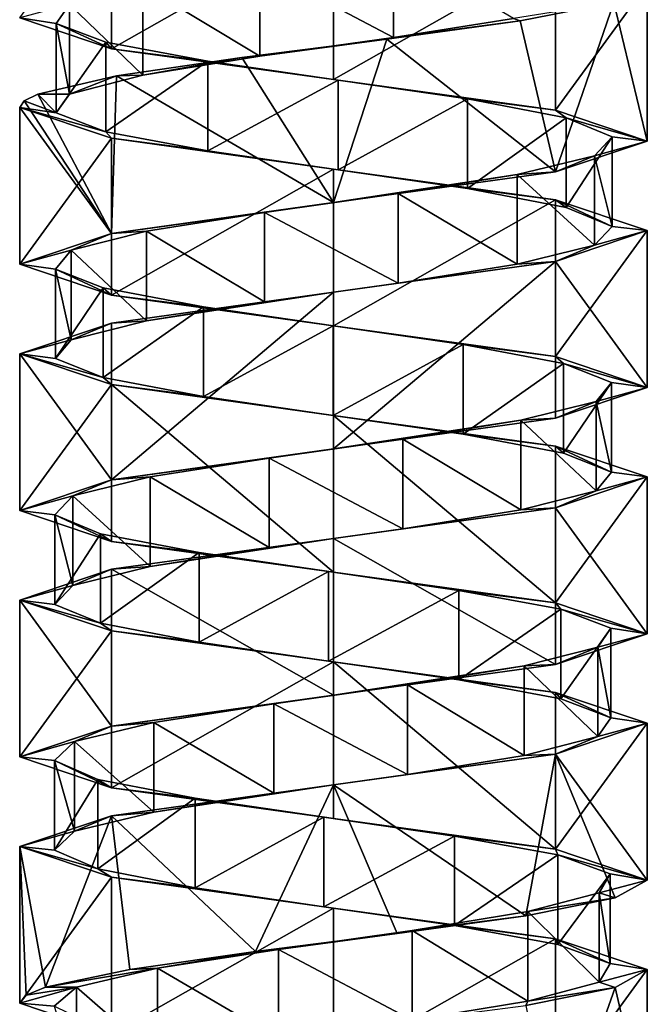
# Model space of a CAD drawing. Header units: millimetres. Extents: x -106 to 198, y -388 to 267.
# Tile 15 of 256: x 143 to 157, y -104 to -82. Entities that reach past the tile are written whole.
import ezdxf

# ---------------------------------------------------------------- set-up
doc = ezdxf.new("R2010")
doc.units = ezdxf.units.MM
doc.header["$LTSCALE"] = 52.148148
for name, color, linetype in [('5746', 7, 'CONTINUOUS'), ('5747', 7, 'CONTINUOUS'), ('5749', 7, 'CONTINUOUS'), ('5750', 7, 'CONTINUOUS'), ('5751', 7, 'CONTINUOUS'), ('5752', 7, 'CONTINUOUS'), ('5754', 7, 'CONTINUOUS'), ('6202', 7, 'CONTINUOUS'), ('6203', 7, 'CONTINUOUS'), ('6204', 7, 'CONTINUOUS'), ('6205', 7, 'CONTINUOUS'), ('6206', 7, 'CONTINUOUS'), ('6276', 7, 'CONTINUOUS'), ('6277', 7, 'CONTINUOUS'), ('6278', 7, 'CONTINUOUS'), ('6279', 7, 'CONTINUOUS'), ('6280', 7, 'CONTINUOUS')]:
    doc.layers.add(name, color=color, linetype=linetype)

msp = doc.modelspace()

# ---------------------------------------------------------------- linework, layer by layer
at = {"layer": '5746', "linetype": 'CONTINUOUS'}
for points in [[(148.359, -80.358, -13.839), (151.341, -81.936, -13.766), (151.341, -79.936, -13.766), (148.359, -80.358, -13.839)], [(151.341, -81.936, -13.766), (154.018, -81.514, -15.083), (151.341, -79.936, -13.766), (151.341, -81.936, -13.766)], [(145.75, -80.78, -15.288), (148.359, -82.358, -13.839), (148.359, -80.358, -13.839), (145.75, -80.78, -15.288)], [(148.359, -82.358, -13.839), (151.341, -81.936, -13.766), (148.359, -80.358, -13.839), (148.359, -82.358, -13.839)], [(144.11, -81.201, -17.78), (145.75, -82.78, -15.288), (145.75, -80.78, -15.288), (144.11, -81.201, -17.78)], [(145.75, -82.78, -15.288), (148.359, -82.358, -13.839), (145.75, -80.78, -15.288), (145.75, -82.78, -15.288)], [(144.11, -83.201, -17.78), (145.75, -82.78, -15.288), (144.11, -81.201, -17.78), (144.11, -83.201, -17.78)]]:
    msp.add_3dface(points, dxfattribs=at)
at = {"layer": '5747', "linetype": 'CONTINUOUS'}
for points in [[(156.251, -81.159, -16.72), (154.018, -81.514, -15.083), (154.165, -81.567, -14.244), (156.251, -81.159, -16.72)], [(154.018, -81.514, -15.083), (151.341, -81.936, -13.766), (154.165, -81.567, -14.244), (154.018, -81.514, -15.083)], [(154.165, -81.567, -14.244), (151.341, -81.936, -13.766), (151.188, -81.976, -12.972), (154.165, -81.567, -14.244)], [(151.188, -81.976, -12.972), (148.359, -82.358, -13.839), (147.957, -82.384, -13.175), (151.188, -81.976, -12.972)], [(151.341, -81.936, -13.766), (148.359, -82.358, -13.839), (151.188, -81.976, -12.972), (151.341, -81.936, -13.766)], [(147.957, -82.384, -13.175), (145.75, -82.78, -15.288), (145.162, -82.793, -14.811), (147.957, -82.384, -13.175)], [(148.359, -82.358, -13.839), (145.75, -82.78, -15.288), (147.957, -82.384, -13.175), (148.359, -82.358, -13.839)], [(145.162, -82.793, -14.811), (144.11, -83.201, -17.78), (143.403, -83.201, -17.529), (145.162, -82.793, -14.811)], [(145.75, -82.78, -15.288), (144.11, -83.201, -17.78), (145.162, -82.793, -14.811), (145.75, -82.78, -15.288)]]:
    msp.add_3dface(points, dxfattribs=at)
at = {"layer": '5749', "linetype": 'CONTINUOUS'}
for points in [[(144.11, -83.201, -17.78), (144.11, -81.201, -17.78), (143.812, -81.623, -20.748), (144.11, -83.201, -17.78)], [(143.812, -83.623, -20.748), (144.11, -83.201, -17.78), (143.812, -81.623, -20.748), (143.812, -83.623, -20.748)], [(144.924, -82.045, -23.517), (143.812, -83.623, -20.748), (143.812, -81.623, -20.748), (144.924, -82.045, -23.517)], [(144.924, -84.045, -23.517), (143.812, -83.623, -20.748), (144.924, -82.045, -23.517), (144.924, -84.045, -23.517)], [(147.193, -82.467, -25.454), (144.924, -84.045, -23.517), (144.924, -82.045, -23.517), (147.193, -82.467, -25.454)], [(147.193, -84.467, -25.454), (144.924, -84.045, -23.517), (147.193, -82.467, -25.454), (147.193, -84.467, -25.454)], [(150.101, -82.889, -26.119), (147.193, -84.467, -25.454), (147.193, -82.467, -25.454), (150.101, -82.889, -26.119)], [(150.101, -84.889, -26.119), (147.193, -84.467, -25.454), (150.101, -82.889, -26.119), (150.101, -84.889, -26.119)], [(152.987, -83.311, -25.36), (150.101, -84.889, -26.119), (150.101, -82.889, -26.119), (152.987, -83.311, -25.36)], [(152.987, -85.311, -25.36), (150.101, -84.889, -26.119), (152.987, -83.311, -25.36), (152.987, -85.311, -25.36)], [(155.192, -83.733, -23.35), (152.987, -85.311, -25.36), (152.987, -83.311, -25.36), (155.192, -83.733, -23.35)], [(155.192, -85.733, -23.35), (152.987, -85.311, -25.36), (155.192, -83.733, -23.35), (155.192, -85.733, -23.35)], [(156.213, -84.155, -20.547), (155.192, -85.733, -23.35), (155.192, -83.733, -23.35), (156.213, -84.155, -20.547)], [(156.213, -86.155, -20.547), (155.192, -85.733, -23.35), (156.213, -84.155, -20.547), (156.213, -86.155, -20.547)], [(155.819, -84.577, -17.59), (156.213, -86.155, -20.547), (156.213, -84.155, -20.547), (155.819, -84.577, -17.59)], [(154.099, -84.999, -15.152), (155.819, -86.577, -17.59), (155.819, -84.577, -17.59), (154.099, -84.999, -15.152)], [(155.819, -86.577, -17.59), (156.213, -86.155, -20.547), (155.819, -84.577, -17.59), (155.819, -86.577, -17.59)], [(151.445, -85.421, -13.789), (154.099, -86.999, -15.152), (154.099, -84.999, -15.152), (151.445, -85.421, -13.789)], [(154.099, -86.999, -15.152), (155.819, -86.577, -17.59), (154.099, -84.999, -15.152), (154.099, -86.999, -15.152)], [(148.462, -85.843, -13.812), (151.445, -87.421, -13.789), (151.445, -85.421, -13.789), (148.462, -85.843, -13.812)], [(151.445, -87.421, -13.789), (154.099, -86.999, -15.152), (151.445, -85.421, -13.789), (151.445, -87.421, -13.789)], [(145.829, -86.265, -15.216), (148.462, -87.843, -13.812), (148.462, -85.843, -13.812), (145.829, -86.265, -15.216)], [(148.462, -87.843, -13.812), (151.445, -87.421, -13.789), (148.462, -85.843, -13.812), (148.462, -87.843, -13.812)], [(144.146, -86.687, -17.68), (145.829, -88.265, -15.216), (145.829, -86.265, -15.216), (144.146, -86.687, -17.68)], [(145.829, -88.265, -15.216), (148.462, -87.843, -13.812), (145.829, -86.265, -15.216), (145.829, -88.265, -15.216)], [(143.798, -87.108, -20.643), (144.146, -88.687, -17.68), (144.146, -86.687, -17.68), (143.798, -87.108, -20.643)], [(144.146, -88.687, -17.68), (145.829, -88.265, -15.216), (144.146, -86.687, -17.68), (144.146, -88.687, -17.68)], [(143.798, -89.108, -20.643), (144.146, -88.687, -17.68), (143.798, -87.108, -20.643), (143.798, -89.108, -20.643)], [(144.863, -87.53, -23.43), (143.798, -89.108, -20.643), (143.798, -87.108, -20.643), (144.863, -87.53, -23.43)], [(144.863, -89.53, -23.43), (143.798, -89.108, -20.643), (144.863, -87.53, -23.43), (144.863, -89.53, -23.43)], [(147.098, -87.952, -25.406), (144.863, -89.53, -23.43), (144.863, -87.53, -23.43), (147.098, -87.952, -25.406)], [(147.098, -89.952, -25.406), (144.863, -89.53, -23.43), (147.098, -87.952, -25.406), (147.098, -89.952, -25.406)], [(149.995, -88.374, -26.12), (147.098, -89.952, -25.406), (147.098, -87.952, -25.406), (149.995, -88.374, -26.12)], [(149.995, -90.374, -26.12), (147.098, -89.952, -25.406), (149.995, -88.374, -26.12), (149.995, -90.374, -26.12)], [(152.893, -88.796, -25.41), (149.995, -90.374, -26.12), (149.995, -88.374, -26.12), (152.893, -88.796, -25.41)], [(152.893, -90.796, -25.41), (149.995, -90.374, -26.12), (152.893, -88.796, -25.41), (152.893, -90.796, -25.41)], [(155.131, -89.218, -23.438), (152.893, -90.796, -25.41), (152.893, -88.796, -25.41), (155.131, -89.218, -23.438)], [(155.131, -91.218, -23.438), (152.893, -90.796, -25.41), (155.131, -89.218, -23.438), (155.131, -91.218, -23.438)], [(156.201, -89.64, -20.653), (155.131, -91.218, -23.438), (155.131, -89.218, -23.438), (156.201, -89.64, -20.653)], [(156.201, -91.64, -20.653), (155.131, -91.218, -23.438), (156.201, -89.64, -20.653), (156.201, -91.64, -20.653)], [(155.857, -90.062, -17.689), (156.201, -91.64, -20.653), (156.201, -89.64, -20.653), (155.857, -90.062, -17.689)], [(154.179, -90.484, -15.222), (155.857, -92.062, -17.689), (155.857, -90.062, -17.689), (154.179, -90.484, -15.222)], [(155.857, -92.062, -17.689), (156.201, -91.64, -20.653), (155.857, -90.062, -17.689), (155.857, -92.062, -17.689)], [(151.549, -90.906, -13.815), (154.179, -92.484, -15.222), (154.179, -90.484, -15.222), (151.549, -90.906, -13.815)], [(154.179, -92.484, -15.222), (155.857, -92.062, -17.689), (154.179, -90.484, -15.222), (154.179, -92.484, -15.222)], [(148.565, -91.328, -13.787), (151.549, -92.906, -13.815), (151.549, -90.906, -13.815), (148.565, -91.328, -13.787)], [(151.549, -92.906, -13.815), (154.179, -92.484, -15.222), (151.549, -90.906, -13.815), (151.549, -92.906, -13.815)], [(145.909, -91.75, -15.145), (148.565, -93.328, -13.787), (148.565, -91.328, -13.787), (145.909, -91.75, -15.145)], [(148.565, -93.328, -13.787), (151.549, -92.906, -13.815), (148.565, -91.328, -13.787), (148.565, -93.328, -13.787)], [(144.185, -92.172, -17.58), (145.909, -93.75, -15.145), (145.909, -91.75, -15.145), (144.185, -92.172, -17.58)], [(145.909, -93.75, -15.145), (148.565, -93.328, -13.787), (145.909, -91.75, -15.145), (145.909, -93.75, -15.145)], [(143.786, -92.594, -20.537), (144.185, -94.172, -17.58), (144.185, -92.172, -17.58), (143.786, -92.594, -20.537)], [(144.185, -94.172, -17.58), (145.909, -93.75, -15.145), (144.185, -92.172, -17.58), (144.185, -94.172, -17.58)], [(143.786, -94.594, -20.537), (144.185, -94.172, -17.58), (143.786, -92.594, -20.537), (143.786, -94.594, -20.537)], [(144.803, -93.016, -23.342), (143.786, -94.594, -20.537), (143.786, -92.594, -20.537), (144.803, -93.016, -23.342)], [(144.803, -95.016, -23.342), (143.786, -94.594, -20.537), (144.803, -93.016, -23.342), (144.803, -95.016, -23.342)], [(147.004, -93.437, -25.355), (144.803, -95.016, -23.342), (144.803, -93.016, -23.342), (147.004, -93.437, -25.355)], [(147.004, -95.437, -25.355), (144.803, -95.016, -23.342), (147.004, -93.437, -25.355), (147.004, -95.437, -25.355)], [(149.888, -93.859, -26.119), (147.004, -95.437, -25.355), (147.004, -93.437, -25.355), (149.888, -93.859, -26.119)], [(149.888, -95.859, -26.119), (147.004, -95.437, -25.355), (149.888, -93.859, -26.119), (149.888, -95.859, -26.119)], [(152.798, -94.281, -25.459), (149.888, -95.859, -26.119), (149.888, -93.859, -26.119), (152.798, -94.281, -25.459)], [(152.798, -96.281, -25.459), (149.888, -95.859, -26.119), (152.798, -94.281, -25.459), (152.798, -96.281, -25.459)], [(155.07, -94.703, -23.525), (152.798, -96.281, -25.459), (152.798, -94.281, -25.459), (155.07, -94.703, -23.525)], [(155.07, -96.703, -23.525), (152.798, -96.281, -25.459), (155.07, -94.703, -23.525), (155.07, -96.703, -23.525)], [(156.187, -95.125, -20.759), (155.07, -96.703, -23.525), (155.07, -94.703, -23.525), (156.187, -95.125, -20.759)], [(156.187, -97.125, -20.759), (155.07, -96.703, -23.525), (156.187, -95.125, -20.759), (156.187, -97.125, -20.759)], [(155.894, -95.547, -17.789), (156.187, -97.125, -20.759), (156.187, -95.125, -20.759), (155.894, -95.547, -17.789)], [(154.257, -95.969, -15.294), (155.894, -97.547, -17.789), (155.894, -95.547, -17.789), (154.257, -95.969, -15.294)], [(155.894, -97.547, -17.789), (156.187, -97.125, -20.759), (155.894, -95.547, -17.789), (155.894, -97.547, -17.789)], [(151.651, -96.391, -13.842), (154.257, -97.969, -15.294), (154.257, -95.969, -15.294), (151.651, -96.391, -13.842)], [(154.257, -97.969, -15.294), (155.894, -97.547, -17.789), (154.257, -95.969, -15.294), (154.257, -97.969, -15.294)], [(148.669, -96.813, -13.763), (151.651, -98.391, -13.842), (151.651, -96.391, -13.842), (148.669, -96.813, -13.763)], [(151.651, -98.391, -13.842), (154.257, -97.969, -15.294), (151.651, -96.391, -13.842), (151.651, -98.391, -13.842)], [(145.99, -97.235, -15.076), (148.669, -98.813, -13.763), (148.669, -96.813, -13.763), (145.99, -97.235, -15.076)], [(148.669, -98.813, -13.763), (151.651, -98.391, -13.842), (148.669, -96.813, -13.763), (148.669, -98.813, -13.763)], [(144.225, -97.657, -17.481), (145.99, -99.235, -15.076), (145.99, -97.235, -15.076), (144.225, -97.657, -17.481)], [(145.99, -99.235, -15.076), (148.669, -98.813, -13.763), (145.99, -97.235, -15.076), (145.99, -99.235, -15.076)], [(143.775, -98.079, -20.431), (144.225, -99.657, -17.481), (144.225, -97.657, -17.481), (143.775, -98.079, -20.431)], [(144.225, -99.657, -17.481), (145.99, -99.235, -15.076), (144.225, -97.657, -17.481), (144.225, -99.657, -17.481)], [(143.775, -100.079, -20.431), (144.225, -99.657, -17.481), (143.775, -98.079, -20.431), (143.775, -100.079, -20.431)], [(144.744, -98.501, -23.253), (143.775, -100.079, -20.431), (143.775, -98.079, -20.431), (144.744, -98.501, -23.253)], [(144.744, -100.501, -23.253), (143.775, -100.079, -20.431), (144.744, -98.501, -23.253), (144.744, -100.501, -23.253)], [(146.911, -98.923, -25.303), (144.744, -100.501, -23.253), (144.744, -98.501, -23.253), (146.911, -98.923, -25.303)], [(146.911, -100.923, -25.303), (144.744, -100.501, -23.253), (146.911, -98.923, -25.303), (146.911, -100.923, -25.303)], [(149.782, -99.344, -26.116), (146.911, -100.923, -25.303), (146.911, -98.923, -25.303), (149.782, -99.344, -26.116)], [(149.782, -101.344, -26.116), (146.911, -100.923, -25.303), (149.782, -99.344, -26.116), (149.782, -101.344, -26.116)], [(152.702, -99.766, -25.506), (149.782, -101.344, -26.116), (149.782, -99.344, -26.116), (152.702, -99.766, -25.506)], [(152.702, -101.766, -25.506), (149.782, -101.344, -26.116), (152.702, -99.766, -25.506), (152.702, -101.766, -25.506)], [(155.007, -100.188, -23.611), (152.702, -101.766, -25.506), (152.702, -99.766, -25.506), (155.007, -100.188, -23.611)], [(155.007, -102.188, -23.611), (152.702, -101.766, -25.506), (155.007, -100.188, -23.611), (155.007, -102.188, -23.611)], [(156.17, -100.61, -20.864), (155.007, -102.188, -23.611), (155.007, -100.188, -23.611), (156.17, -100.61, -20.864)], [(156.17, -102.61, -20.864), (155.007, -102.188, -23.611), (156.17, -100.61, -20.864), (156.17, -102.61, -20.864)], [(155.928, -101.032, -17.89), (156.17, -102.61, -20.864), (156.17, -100.61, -20.864), (155.928, -101.032, -17.89)], [(154.335, -101.454, -15.368), (155.928, -103.032, -17.89), (155.928, -101.032, -17.89), (154.335, -101.454, -15.368)], [(155.928, -103.032, -17.89), (156.17, -102.61, -20.864), (155.928, -101.032, -17.89), (155.928, -103.032, -17.89)], [(151.754, -101.876, -13.871), (154.335, -103.454, -15.368), (154.335, -101.454, -15.368), (151.754, -101.876, -13.871)], [(154.335, -103.454, -15.368), (155.928, -103.032, -17.89), (154.335, -101.454, -15.368), (154.335, -103.454, -15.368)], [(148.773, -102.298, -13.742), (151.754, -103.876, -13.871), (151.754, -101.876, -13.871), (148.773, -102.298, -13.742)], [(151.754, -103.876, -13.871), (154.335, -103.454, -15.368), (151.754, -101.876, -13.871), (151.754, -103.876, -13.871)], [(146.072, -102.72, -15.009), (148.773, -104.298, -13.742), (148.773, -102.298, -13.742), (146.072, -102.72, -15.009)], [(148.773, -104.298, -13.742), (151.754, -103.876, -13.871), (148.773, -102.298, -13.742), (148.773, -104.298, -13.742)], [(144.266, -103.142, -17.383), (146.072, -104.72, -15.009), (146.072, -102.72, -15.009), (144.266, -103.142, -17.383)], [(146.072, -104.72, -15.009), (148.773, -104.298, -13.742), (146.072, -102.72, -15.009), (146.072, -104.72, -15.009)], [(144.266, -105.142, -17.383), (146.072, -104.72, -15.009), (144.266, -103.142, -17.383), (144.266, -105.142, -17.383)]]:
    msp.add_3dface(points, dxfattribs=at)
at = {"layer": '5750', "linetype": 'CONTINUOUS'}
for points in [[(143.403, -83.201, -17.529), (143.812, -83.623, -20.748), (143.102, -83.351, -18.682), (143.403, -83.201, -17.529)], [(143.403, -83.201, -17.529), (144.11, -83.201, -17.78), (143.812, -83.623, -20.748), (143.403, -83.201, -17.529)], [(143.102, -83.351, -18.682), (143.812, -83.623, -20.748), (143, -83.5, -19.87), (143.102, -83.351, -18.682)], [(143.812, -83.623, -20.748), (144.924, -84.045, -23.517), (143, -83.5, -19.87), (143.812, -83.623, -20.748)], [(143, -83.5, -19.87), (144.924, -84.045, -23.517), (145.05, -84.187, -24.82), (143, -83.5, -19.87)], [(144.924, -84.045, -23.517), (147.193, -84.467, -25.454), (145.05, -84.187, -24.82), (144.924, -84.045, -23.517)], [(145.05, -84.187, -24.82), (147.193, -84.467, -25.454), (150, -84.875, -26.87), (145.05, -84.187, -24.82)], [(147.193, -84.467, -25.454), (150.101, -84.889, -26.119), (150, -84.875, -26.87), (147.193, -84.467, -25.454)], [(150.101, -84.889, -26.119), (152.987, -85.311, -25.36), (150, -84.875, -26.87), (150.101, -84.889, -26.119)], [(150, -84.875, -26.87), (152.987, -85.311, -25.36), (154.95, -85.562, -24.82), (150, -84.875, -26.87)], [(152.987, -85.311, -25.36), (155.192, -85.733, -23.35), (154.95, -85.562, -24.82), (152.987, -85.311, -25.36)], [(155.192, -85.733, -23.35), (156.213, -86.155, -20.547), (154.95, -85.562, -24.82), (155.192, -85.733, -23.35)], [(156.213, -86.155, -20.547), (157, -86.25, -19.87), (154.95, -85.562, -24.82), (156.213, -86.155, -20.547)], [(156.213, -86.155, -20.547), (155.819, -86.577, -17.59), (157, -86.25, -19.87), (156.213, -86.155, -20.547)], [(157, -86.25, -19.87), (155.819, -86.577, -17.59), (154.95, -86.938, -14.92), (157, -86.25, -19.87)], [(155.819, -86.577, -17.59), (154.099, -86.999, -15.152), (154.95, -86.938, -14.92), (155.819, -86.577, -17.59)], [(154.95, -86.938, -14.92), (151.445, -87.421, -13.789), (150, -87.625, -12.87), (154.95, -86.938, -14.92)], [(154.099, -86.999, -15.152), (151.445, -87.421, -13.789), (154.95, -86.938, -14.92), (154.099, -86.999, -15.152)], [(151.445, -87.421, -13.789), (148.462, -87.843, -13.812), (150, -87.625, -12.87), (151.445, -87.421, -13.789)], [(150, -87.625, -12.87), (145.829, -88.265, -15.216), (145.05, -88.313, -14.92), (150, -87.625, -12.87)], [(148.462, -87.843, -13.812), (145.829, -88.265, -15.216), (150, -87.625, -12.87), (148.462, -87.843, -13.812)], [(145.05, -88.313, -14.92), (144.146, -88.687, -17.68), (143, -89, -19.87), (145.05, -88.313, -14.92)], [(145.829, -88.265, -15.216), (144.146, -88.687, -17.68), (145.05, -88.313, -14.92), (145.829, -88.265, -15.216)], [(144.146, -88.687, -17.68), (143.798, -89.108, -20.643), (143, -89, -19.87), (144.146, -88.687, -17.68)], [(143.798, -89.108, -20.643), (144.863, -89.53, -23.43), (143, -89, -19.87), (143.798, -89.108, -20.643)], [(143, -89, -19.87), (144.863, -89.53, -23.43), (145.05, -89.688, -24.82), (143, -89, -19.87)], [(144.863, -89.53, -23.43), (147.098, -89.952, -25.406), (145.05, -89.688, -24.82), (144.863, -89.53, -23.43)], [(147.098, -89.952, -25.406), (149.995, -90.374, -26.12), (145.05, -89.688, -24.82), (147.098, -89.952, -25.406)], [(145.05, -89.688, -24.82), (149.995, -90.374, -26.12), (150, -90.375, -26.87), (145.05, -89.688, -24.82)], [(149.995, -90.374, -26.12), (152.893, -90.796, -25.41), (150, -90.375, -26.87), (149.995, -90.374, -26.12)], [(150, -90.375, -26.87), (152.893, -90.796, -25.41), (154.95, -91.063, -24.82), (150, -90.375, -26.87)], [(152.893, -90.796, -25.41), (155.131, -91.218, -23.438), (154.95, -91.063, -24.82), (152.893, -90.796, -25.41)], [(155.131, -91.218, -23.438), (156.201, -91.64, -20.653), (154.95, -91.063, -24.82), (155.131, -91.218, -23.438)], [(154.95, -91.063, -24.82), (156.201, -91.64, -20.653), (157, -91.75, -19.87), (154.95, -91.063, -24.82)], [(156.201, -91.64, -20.653), (155.857, -92.062, -17.689), (157, -91.75, -19.87), (156.201, -91.64, -20.653)], [(157, -91.75, -19.87), (155.857, -92.062, -17.689), (154.95, -92.438, -14.92), (157, -91.75, -19.87)], [(155.857, -92.062, -17.689), (154.179, -92.484, -15.222), (154.95, -92.438, -14.92), (155.857, -92.062, -17.689)], [(154.95, -92.438, -14.92), (151.549, -92.906, -13.815), (150, -93.125, -12.87), (154.95, -92.438, -14.92)], [(154.179, -92.484, -15.222), (151.549, -92.906, -13.815), (154.95, -92.438, -14.92), (154.179, -92.484, -15.222)], [(151.549, -92.906, -13.815), (148.565, -93.328, -13.787), (150, -93.125, -12.87), (151.549, -92.906, -13.815)], [(150, -93.125, -12.87), (145.909, -93.75, -15.145), (145.05, -93.812, -14.92), (150, -93.125, -12.87)], [(148.565, -93.328, -13.787), (145.909, -93.75, -15.145), (150, -93.125, -12.87), (148.565, -93.328, -13.787)], [(145.05, -93.812, -14.92), (144.185, -94.172, -17.58), (143, -94.5, -19.87), (145.05, -93.812, -14.92)], [(145.909, -93.75, -15.145), (144.185, -94.172, -17.58), (145.05, -93.812, -14.92), (145.909, -93.75, -15.145)], [(144.185, -94.172, -17.58), (143.786, -94.594, -20.537), (143, -94.5, -19.87), (144.185, -94.172, -17.58)], [(143.786, -94.594, -20.537), (144.803, -95.016, -23.342), (143, -94.5, -19.87), (143.786, -94.594, -20.537)], [(143, -94.5, -19.87), (144.803, -95.016, -23.342), (145.05, -95.187, -24.82), (143, -94.5, -19.87)], [(144.803, -95.016, -23.342), (147.004, -95.437, -25.355), (145.05, -95.187, -24.82), (144.803, -95.016, -23.342)], [(147.004, -95.437, -25.355), (149.888, -95.859, -26.119), (145.05, -95.187, -24.82), (147.004, -95.437, -25.355)], [(145.05, -95.187, -24.82), (149.888, -95.859, -26.119), (150, -95.875, -26.87), (145.05, -95.187, -24.82)], [(149.888, -95.859, -26.119), (152.798, -96.281, -25.459), (150, -95.875, -26.87), (149.888, -95.859, -26.119)], [(150, -95.875, -26.87), (152.798, -96.281, -25.459), (154.95, -96.562, -24.82), (150, -95.875, -26.87)], [(152.798, -96.281, -25.459), (155.07, -96.703, -23.525), (154.95, -96.562, -24.82), (152.798, -96.281, -25.459)], [(155.07, -96.703, -23.525), (156.187, -97.125, -20.759), (154.95, -96.562, -24.82), (155.07, -96.703, -23.525)], [(154.95, -96.562, -24.82), (156.187, -97.125, -20.759), (157, -97.25, -19.87), (154.95, -96.562, -24.82)], [(156.187, -97.125, -20.759), (155.894, -97.547, -17.789), (157, -97.25, -19.87), (156.187, -97.125, -20.759)], [(157, -97.25, -19.87), (155.894, -97.547, -17.789), (154.95, -97.938, -14.92), (157, -97.25, -19.87)], [(155.894, -97.547, -17.789), (154.257, -97.969, -15.294), (154.95, -97.938, -14.92), (155.894, -97.547, -17.789)], [(154.95, -97.938, -14.92), (151.651, -98.391, -13.842), (150, -98.625, -12.87), (154.95, -97.938, -14.92)], [(154.257, -97.969, -15.294), (151.651, -98.391, -13.842), (154.95, -97.938, -14.92), (154.257, -97.969, -15.294)], [(151.651, -98.391, -13.842), (148.669, -98.813, -13.763), (150, -98.625, -12.87), (151.651, -98.391, -13.842)], [(150, -98.625, -12.87), (145.99, -99.235, -15.076), (145.05, -99.312, -14.92), (150, -98.625, -12.87)], [(148.669, -98.813, -13.763), (145.99, -99.235, -15.076), (150, -98.625, -12.87), (148.669, -98.813, -13.763)], [(145.05, -99.312, -14.92), (144.225, -99.657, -17.481), (143, -100, -19.87), (145.05, -99.312, -14.92)], [(145.99, -99.235, -15.076), (144.225, -99.657, -17.481), (145.05, -99.312, -14.92), (145.99, -99.235, -15.076)], [(144.225, -99.657, -17.481), (143.775, -100.079, -20.431), (143, -100, -19.87), (144.225, -99.657, -17.481)], [(143.775, -100.079, -20.431), (144.744, -100.501, -23.253), (143, -100, -19.87), (143.775, -100.079, -20.431)], [(143, -100, -19.87), (144.744, -100.501, -23.253), (145.05, -100.687, -24.82), (143, -100, -19.87)], [(144.744, -100.501, -23.253), (146.911, -100.923, -25.303), (145.05, -100.687, -24.82), (144.744, -100.501, -23.253)], [(146.911, -100.923, -25.303), (149.782, -101.344, -26.116), (145.05, -100.687, -24.82), (146.911, -100.923, -25.303)], [(145.05, -100.687, -24.82), (149.782, -101.344, -26.116), (150, -101.375, -26.87), (145.05, -100.687, -24.82)], [(149.782, -101.344, -26.116), (152.702, -101.766, -25.506), (150, -101.375, -26.87), (149.782, -101.344, -26.116)], [(150, -101.375, -26.87), (152.702, -101.766, -25.506), (154.95, -102.062, -24.82), (150, -101.375, -26.87)], [(152.702, -101.766, -25.506), (155.007, -102.188, -23.611), (154.95, -102.062, -24.82), (152.702, -101.766, -25.506)], [(155.007, -102.188, -23.611), (156.17, -102.61, -20.864), (154.95, -102.062, -24.82), (155.007, -102.188, -23.611)], [(154.95, -102.062, -24.82), (156.17, -102.61, -20.864), (157, -102.75, -19.87), (154.95, -102.062, -24.82)], [(156.17, -102.61, -20.864), (155.928, -103.032, -17.89), (157, -102.75, -19.87), (156.17, -102.61, -20.864)], [(157, -102.75, -19.87), (155.928, -103.032, -17.89), (156.287, -103.149, -16.791), (157, -102.75, -19.87)], [(155.928, -103.032, -17.89), (154.335, -103.454, -15.368), (156.287, -103.149, -16.791), (155.928, -103.032, -17.89)], [(156.287, -103.149, -16.791), (154.335, -103.454, -15.368), (154.292, -103.547, -14.34), (156.287, -103.149, -16.791)], [(154.335, -103.454, -15.368), (151.754, -103.876, -13.871), (154.292, -103.547, -14.34), (154.335, -103.454, -15.368)]]:
    msp.add_3dface(points, dxfattribs=at)
at = {"layer": '5751', "linetype": 'CONTINUOUS'}
for points in [[(143.812, -81.623, -20.748), (144.11, -81.201, -17.78), (143, -81.5, -19.87), (143.812, -81.623, -20.748)], [(145.05, -82.188, -24.82), (143.812, -81.623, -20.748), (143, -81.5, -19.87), (145.05, -82.188, -24.82)], [(144.924, -82.045, -23.517), (143.812, -81.623, -20.748), (145.05, -82.188, -24.82), (144.924, -82.045, -23.517)], [(147.193, -82.467, -25.454), (144.924, -82.045, -23.517), (145.05, -82.188, -24.82), (147.193, -82.467, -25.454)], [(150, -82.875, -26.87), (147.193, -82.467, -25.454), (145.05, -82.188, -24.82), (150, -82.875, -26.87)], [(150.101, -82.889, -26.119), (147.193, -82.467, -25.454), (150, -82.875, -26.87), (150.101, -82.889, -26.119)], [(154.95, -83.562, -24.82), (150.101, -82.889, -26.119), (150, -82.875, -26.87), (154.95, -83.562, -24.82)], [(152.987, -83.311, -25.36), (150.101, -82.889, -26.119), (154.95, -83.562, -24.82), (152.987, -83.311, -25.36)], [(155.192, -83.733, -23.35), (152.987, -83.311, -25.36), (154.95, -83.562, -24.82), (155.192, -83.733, -23.35)], [(157, -84.25, -19.87), (155.192, -83.733, -23.35), (154.95, -83.562, -24.82), (157, -84.25, -19.87)], [(156.213, -84.155, -20.547), (155.192, -83.733, -23.35), (157, -84.25, -19.87), (156.213, -84.155, -20.547)], [(155.819, -84.577, -17.59), (156.213, -84.155, -20.547), (157, -84.25, -19.87), (155.819, -84.577, -17.59)], [(154.95, -84.938, -14.92), (155.819, -84.577, -17.59), (157, -84.25, -19.87), (154.95, -84.938, -14.92)], [(154.099, -84.999, -15.152), (155.819, -84.577, -17.59), (154.95, -84.938, -14.92), (154.099, -84.999, -15.152)], [(150, -85.625, -12.87), (154.099, -84.999, -15.152), (154.95, -84.938, -14.92), (150, -85.625, -12.87)], [(151.445, -85.421, -13.789), (154.099, -84.999, -15.152), (150, -85.625, -12.87), (151.445, -85.421, -13.789)], [(148.462, -85.843, -13.812), (151.445, -85.421, -13.789), (150, -85.625, -12.87), (148.462, -85.843, -13.812)], [(145.05, -86.313, -14.92), (148.462, -85.843, -13.812), (150, -85.625, -12.87), (145.05, -86.313, -14.92)], [(145.829, -86.265, -15.216), (148.462, -85.843, -13.812), (145.05, -86.313, -14.92), (145.829, -86.265, -15.216)], [(143, -87, -19.87), (144.146, -86.687, -17.68), (145.05, -86.313, -14.92), (143, -87, -19.87)], [(144.146, -86.687, -17.68), (145.829, -86.265, -15.216), (145.05, -86.313, -14.92), (144.146, -86.687, -17.68)], [(143.798, -87.108, -20.643), (144.146, -86.687, -17.68), (143, -87, -19.87), (143.798, -87.108, -20.643)], [(145.05, -87.688, -24.82), (143.798, -87.108, -20.643), (143, -87, -19.87), (145.05, -87.688, -24.82)], [(144.863, -87.53, -23.43), (143.798, -87.108, -20.643), (145.05, -87.688, -24.82), (144.863, -87.53, -23.43)], [(147.098, -87.952, -25.406), (144.863, -87.53, -23.43), (145.05, -87.688, -24.82), (147.098, -87.952, -25.406)], [(150, -88.375, -26.87), (147.098, -87.952, -25.406), (145.05, -87.688, -24.82), (150, -88.375, -26.87)], [(149.995, -88.374, -26.12), (147.098, -87.952, -25.406), (150, -88.375, -26.87), (149.995, -88.374, -26.12)], [(152.893, -88.796, -25.41), (149.995, -88.374, -26.12), (150, -88.375, -26.87), (152.893, -88.796, -25.41)], [(154.95, -89.063, -24.82), (152.893, -88.796, -25.41), (150, -88.375, -26.87), (154.95, -89.063, -24.82)], [(155.131, -89.218, -23.438), (152.893, -88.796, -25.41), (154.95, -89.063, -24.82), (155.131, -89.218, -23.438)], [(157, -89.75, -19.87), (155.131, -89.218, -23.438), (154.95, -89.063, -24.82), (157, -89.75, -19.87)], [(156.201, -89.64, -20.653), (155.131, -89.218, -23.438), (157, -89.75, -19.87), (156.201, -89.64, -20.653)], [(155.857, -90.062, -17.689), (156.201, -89.64, -20.653), (157, -89.75, -19.87), (155.857, -90.062, -17.689)], [(154.95, -90.438, -14.92), (155.857, -90.062, -17.689), (157, -89.75, -19.87), (154.95, -90.438, -14.92)], [(154.179, -90.484, -15.222), (155.857, -90.062, -17.689), (154.95, -90.438, -14.92), (154.179, -90.484, -15.222)], [(150, -91.125, -12.87), (154.179, -90.484, -15.222), (154.95, -90.438, -14.92), (150, -91.125, -12.87)], [(151.549, -90.906, -13.815), (154.179, -90.484, -15.222), (150, -91.125, -12.87), (151.549, -90.906, -13.815)], [(148.565, -91.328, -13.787), (151.549, -90.906, -13.815), (150, -91.125, -12.87), (148.565, -91.328, -13.787)], [(145.05, -91.812, -14.92), (148.565, -91.328, -13.787), (150, -91.125, -12.87), (145.05, -91.812, -14.92)], [(145.909, -91.75, -15.145), (148.565, -91.328, -13.787), (145.05, -91.812, -14.92), (145.909, -91.75, -15.145)], [(143, -92.5, -19.87), (144.185, -92.172, -17.58), (145.05, -91.812, -14.92), (143, -92.5, -19.87)], [(144.185, -92.172, -17.58), (145.909, -91.75, -15.145), (145.05, -91.812, -14.92), (144.185, -92.172, -17.58)], [(143.786, -92.594, -20.537), (144.185, -92.172, -17.58), (143, -92.5, -19.87), (143.786, -92.594, -20.537)], [(145.05, -93.187, -24.82), (143.786, -92.594, -20.537), (143, -92.5, -19.87), (145.05, -93.187, -24.82)], [(144.803, -93.016, -23.342), (143.786, -92.594, -20.537), (145.05, -93.187, -24.82), (144.803, -93.016, -23.342)], [(147.004, -93.437, -25.355), (144.803, -93.016, -23.342), (145.05, -93.187, -24.82), (147.004, -93.437, -25.355)], [(150, -93.875, -26.87), (147.004, -93.437, -25.355), (145.05, -93.187, -24.82), (150, -93.875, -26.87)], [(149.888, -93.859, -26.119), (147.004, -93.437, -25.355), (150, -93.875, -26.87), (149.888, -93.859, -26.119)], [(152.798, -94.281, -25.459), (149.888, -93.859, -26.119), (150, -93.875, -26.87), (152.798, -94.281, -25.459)], [(154.95, -94.562, -24.82), (152.798, -94.281, -25.459), (150, -93.875, -26.87), (154.95, -94.562, -24.82)], [(155.07, -94.703, -23.525), (152.798, -94.281, -25.459), (154.95, -94.562, -24.82), (155.07, -94.703, -23.525)], [(157, -95.25, -19.87), (155.07, -94.703, -23.525), (154.95, -94.562, -24.82), (157, -95.25, -19.87)], [(156.187, -95.125, -20.759), (155.07, -94.703, -23.525), (157, -95.25, -19.87), (156.187, -95.125, -20.759)], [(155.894, -95.547, -17.789), (156.187, -95.125, -20.759), (157, -95.25, -19.87), (155.894, -95.547, -17.789)], [(154.95, -95.938, -14.92), (155.894, -95.547, -17.789), (157, -95.25, -19.87), (154.95, -95.938, -14.92)], [(154.257, -95.969, -15.294), (155.894, -95.547, -17.789), (154.95, -95.938, -14.92), (154.257, -95.969, -15.294)], [(150, -96.625, -12.87), (154.257, -95.969, -15.294), (154.95, -95.938, -14.92), (150, -96.625, -12.87)], [(151.651, -96.391, -13.842), (154.257, -95.969, -15.294), (150, -96.625, -12.87), (151.651, -96.391, -13.842)], [(148.669, -96.813, -13.763), (151.651, -96.391, -13.842), (150, -96.625, -12.87), (148.669, -96.813, -13.763)], [(145.05, -97.312, -14.92), (148.669, -96.813, -13.763), (150, -96.625, -12.87), (145.05, -97.312, -14.92)], [(145.99, -97.235, -15.076), (148.669, -96.813, -13.763), (145.05, -97.312, -14.92), (145.99, -97.235, -15.076)], [(143, -98, -19.87), (144.225, -97.657, -17.481), (145.05, -97.312, -14.92), (143, -98, -19.87)], [(144.225, -97.657, -17.481), (145.99, -97.235, -15.076), (145.05, -97.312, -14.92), (144.225, -97.657, -17.481)], [(143.775, -98.079, -20.431), (144.225, -97.657, -17.481), (143, -98, -19.87), (143.775, -98.079, -20.431)], [(145.05, -98.687, -24.82), (143.775, -98.079, -20.431), (143, -98, -19.87), (145.05, -98.687, -24.82)], [(144.744, -98.501, -23.253), (143.775, -98.079, -20.431), (145.05, -98.687, -24.82), (144.744, -98.501, -23.253)], [(146.911, -98.923, -25.303), (144.744, -98.501, -23.253), (145.05, -98.687, -24.82), (146.911, -98.923, -25.303)], [(150, -99.375, -26.87), (146.911, -98.923, -25.303), (145.05, -98.687, -24.82), (150, -99.375, -26.87)], [(149.782, -99.344, -26.116), (146.911, -98.923, -25.303), (150, -99.375, -26.87), (149.782, -99.344, -26.116)], [(152.702, -99.766, -25.506), (149.782, -99.344, -26.116), (150, -99.375, -26.87), (152.702, -99.766, -25.506)], [(154.95, -100.062, -24.82), (152.702, -99.766, -25.506), (150, -99.375, -26.87), (154.95, -100.062, -24.82)], [(155.007, -100.188, -23.611), (152.702, -99.766, -25.506), (154.95, -100.062, -24.82), (155.007, -100.188, -23.611)], [(157, -100.75, -19.87), (155.007, -100.188, -23.611), (154.95, -100.062, -24.82), (157, -100.75, -19.87)], [(156.17, -100.61, -20.864), (155.007, -100.188, -23.611), (157, -100.75, -19.87), (156.17, -100.61, -20.864)], [(155.928, -101.032, -17.89), (156.17, -100.61, -20.864), (157, -100.75, -19.87), (155.928, -101.032, -17.89)], [(156.287, -101.149, -16.791), (155.928, -101.032, -17.89), (157, -100.75, -19.87), (156.287, -101.149, -16.791)], [(154.335, -101.454, -15.368), (155.928, -101.032, -17.89), (156.287, -101.149, -16.791), (154.335, -101.454, -15.368)], [(154.292, -101.547, -14.34), (154.335, -101.454, -15.368), (156.287, -101.149, -16.791), (154.292, -101.547, -14.34)], [(151.423, -101.946, -13.016), (151.754, -101.876, -13.871), (154.292, -101.547, -14.34), (151.423, -101.946, -13.016)], [(151.754, -101.876, -13.871), (154.335, -101.454, -15.368), (154.292, -101.547, -14.34), (151.754, -101.876, -13.871)], [(148.263, -102.344, -13.089), (148.773, -102.298, -13.742), (151.423, -101.946, -13.016), (148.263, -102.344, -13.089)], [(148.773, -102.298, -13.742), (151.754, -101.876, -13.871), (151.423, -101.946, -13.016), (148.773, -102.298, -13.742)], [(145.458, -102.743, -14.544), (146.072, -102.72, -15.009), (148.263, -102.344, -13.089), (145.458, -102.743, -14.544)], [(146.072, -102.72, -15.009), (148.773, -102.298, -13.742), (148.263, -102.344, -13.089), (146.072, -102.72, -15.009)], [(144.266, -103.142, -17.383), (146.072, -102.72, -15.009), (143.578, -103.142, -17.085), (144.266, -103.142, -17.383)], [(143.578, -103.142, -17.085), (146.072, -102.72, -15.009), (145.458, -102.743, -14.544), (143.578, -103.142, -17.085)]]:
    msp.add_3dface(points, dxfattribs=at)
at = {"layer": '5752', "linetype": 'CONTINUOUS'}
msp.add_3dface([(144.266, -105.142, -17.383), (144.266, -103.142, -17.383), (143.767, -103.564, -20.324), (144.266, -105.142, -17.383)], dxfattribs=at)
at = {"layer": '5754', "linetype": 'CONTINUOUS'}
for points in [[(143.767, -103.564, -20.324), (144.266, -103.142, -17.383), (143, -103.5, -19.87), (143.767, -103.564, -20.324)], [(143, -103.5, -19.87), (144.266, -103.142, -17.383), (143.146, -103.321, -18.448), (143, -103.5, -19.87)], [(144.266, -103.142, -17.383), (143.578, -103.142, -17.085), (143.146, -103.321, -18.448), (144.266, -103.142, -17.383)], [(145.05, -104.188, -24.82), (143.767, -103.564, -20.324), (143, -103.5, -19.87), (145.05, -104.188, -24.82)]]:
    msp.add_3dface(points, dxfattribs=at)
at = {"layer": '6202', "linetype": 'CONTINUOUS'}
for points in [[(157, -80.75, -19.87), (156.251, -81.159, -16.72), (157, -84.25, -19.87), (157, -80.75, -19.87)], [(156.251, -81.159, -16.72), (154.165, -81.567, -14.244), (154.95, -84.938, -14.92), (156.251, -81.159, -16.72)], [(156.251, -81.159, -16.72), (154.95, -84.938, -14.92), (157, -84.25, -19.87), (156.251, -81.159, -16.72)], [(154.165, -81.567, -14.244), (151.188, -81.976, -12.972), (154.95, -84.938, -14.92), (154.165, -81.567, -14.244)], [(151.188, -81.976, -12.972), (147.957, -82.384, -13.175), (150, -85.625, -12.87), (151.188, -81.976, -12.972)], [(151.188, -81.976, -12.972), (150, -85.625, -12.87), (154.95, -84.938, -14.92), (151.188, -81.976, -12.972)], [(147.957, -82.384, -13.175), (145.162, -82.793, -14.811), (150, -85.625, -12.87), (147.957, -82.384, -13.175)], [(145.162, -82.793, -14.811), (143.403, -83.201, -17.529), (145.05, -86.313, -14.92), (145.162, -82.793, -14.811)], [(145.162, -82.793, -14.811), (145.05, -86.313, -14.92), (150, -85.625, -12.87), (145.162, -82.793, -14.811)], [(143.403, -83.201, -17.529), (143.102, -83.351, -18.682), (145.05, -86.313, -14.92), (143.403, -83.201, -17.529)], [(143.102, -83.351, -18.682), (143, -83.5, -19.87), (145.05, -86.313, -14.92), (143.102, -83.351, -18.682)], [(143, -83.5, -19.87), (143, -87, -19.87), (145.05, -86.313, -14.92), (143, -83.5, -19.87)]]:
    msp.add_3dface(points, dxfattribs=at)
at = {"layer": '6203', "linetype": 'CONTINUOUS'}
for points in [[(157, -86.25, -19.87), (154.95, -86.938, -14.92), (157, -89.75, -19.87), (157, -86.25, -19.87)], [(154.95, -86.938, -14.92), (150, -87.625, -12.87), (150, -91.125, -12.87), (154.95, -86.938, -14.92)], [(154.95, -86.938, -14.92), (150, -91.125, -12.87), (154.95, -90.438, -14.92), (154.95, -86.938, -14.92)], [(154.95, -86.938, -14.92), (154.95, -90.438, -14.92), (157, -89.75, -19.87), (154.95, -86.938, -14.92)], [(150, -87.625, -12.87), (145.05, -88.313, -14.92), (145.05, -91.812, -14.92), (150, -87.625, -12.87)], [(150, -87.625, -12.87), (145.05, -91.812, -14.92), (150, -91.125, -12.87), (150, -87.625, -12.87)], [(145.05, -88.313, -14.92), (143, -89, -19.87), (145.05, -91.812, -14.92), (145.05, -88.313, -14.92)], [(143, -89, -19.87), (143, -92.5, -19.87), (145.05, -91.812, -14.92), (143, -89, -19.87)]]:
    msp.add_3dface(points, dxfattribs=at)
at = {"layer": '6204', "linetype": 'CONTINUOUS'}
for points in [[(157, -91.75, -19.87), (154.95, -92.438, -14.92), (157, -95.25, -19.87), (157, -91.75, -19.87)], [(154.95, -92.438, -14.92), (150, -93.125, -12.87), (154.95, -95.938, -14.92), (154.95, -92.438, -14.92)], [(154.95, -92.438, -14.92), (154.95, -95.938, -14.92), (157, -95.25, -19.87), (154.95, -92.438, -14.92)], [(150, -93.125, -12.87), (145.05, -93.812, -14.92), (150, -96.625, -12.87), (150, -93.125, -12.87)], [(150, -93.125, -12.87), (150, -96.625, -12.87), (154.95, -95.938, -14.92), (150, -93.125, -12.87)], [(145.05, -93.812, -14.92), (143, -94.5, -19.87), (145.05, -97.312, -14.92), (145.05, -93.812, -14.92)], [(145.05, -93.812, -14.92), (145.05, -97.312, -14.92), (150, -96.625, -12.87), (145.05, -93.812, -14.92)], [(143, -94.5, -19.87), (143, -98, -19.87), (145.05, -97.312, -14.92), (143, -94.5, -19.87)]]:
    msp.add_3dface(points, dxfattribs=at)
at = {"layer": '6205', "linetype": 'CONTINUOUS'}
for points in [[(157, -97.25, -19.87), (154.95, -97.938, -14.92), (157, -100.75, -19.87), (157, -97.25, -19.87)], [(154.95, -97.938, -14.92), (150, -98.625, -12.87), (154.292, -101.547, -14.34), (154.95, -97.938, -14.92)], [(154.95, -97.938, -14.92), (154.292, -101.547, -14.34), (156.287, -101.149, -16.791), (154.95, -97.938, -14.92)], [(154.95, -97.938, -14.92), (156.287, -101.149, -16.791), (157, -100.75, -19.87), (154.95, -97.938, -14.92)], [(150, -98.625, -12.87), (145.05, -99.312, -14.92), (148.263, -102.344, -13.089), (150, -98.625, -12.87)], [(150, -98.625, -12.87), (148.263, -102.344, -13.089), (151.423, -101.946, -13.016), (150, -98.625, -12.87)], [(150, -98.625, -12.87), (151.423, -101.946, -13.016), (154.292, -101.547, -14.34), (150, -98.625, -12.87)], [(145.05, -99.312, -14.92), (143, -100, -19.87), (143.578, -103.142, -17.085), (145.05, -99.312, -14.92)], [(145.05, -99.312, -14.92), (143.578, -103.142, -17.085), (145.458, -102.743, -14.544), (145.05, -99.312, -14.92)], [(145.05, -99.312, -14.92), (145.458, -102.743, -14.544), (148.263, -102.344, -13.089), (145.05, -99.312, -14.92)], [(143.578, -103.142, -17.085), (143, -100, -19.87), (143.146, -103.321, -18.448), (143.578, -103.142, -17.085)], [(143, -100, -19.87), (143, -103.5, -19.87), (143.146, -103.321, -18.448), (143, -100, -19.87)]]:
    msp.add_3dface(points, dxfattribs=at)
at = {"layer": '6206', "linetype": 'CONTINUOUS'}
for points in [[(157, -102.75, -19.87), (156.287, -103.149, -16.791), (157, -106.25, -19.87), (157, -102.75, -19.87)], [(156.287, -103.149, -16.791), (154.292, -103.547, -14.34), (154.95, -106.937, -14.92), (156.287, -103.149, -16.791)], [(156.287, -103.149, -16.791), (154.95, -106.937, -14.92), (157, -106.25, -19.87), (156.287, -103.149, -16.791)]]:
    msp.add_3dface(points, dxfattribs=at)
at = {"layer": '6276', "linetype": 'CONTINUOUS'}
for points in [[(145.05, -78.687, -24.82), (145.05, -82.188, -24.82), (143, -81.5, -19.87), (145.05, -78.687, -24.82)], [(145.05, -78.687, -24.82), (150, -79.375, -26.87), (145.05, -82.188, -24.82), (145.05, -78.687, -24.82)], [(150, -79.375, -26.87), (150, -82.875, -26.87), (145.05, -82.188, -24.82), (150, -79.375, -26.87)], [(150, -79.375, -26.87), (154.95, -80.062, -24.82), (150, -82.875, -26.87), (150, -79.375, -26.87)], [(154.95, -80.062, -24.82), (154.95, -83.562, -24.82), (150, -82.875, -26.87), (154.95, -80.062, -24.82)], [(154.95, -80.062, -24.82), (157, -80.75, -19.87), (154.95, -83.562, -24.82), (154.95, -80.062, -24.82)], [(157, -80.75, -19.87), (157, -84.25, -19.87), (154.95, -83.562, -24.82), (157, -80.75, -19.87)]]:
    msp.add_3dface(points, dxfattribs=at)
at = {"layer": '6277', "linetype": 'CONTINUOUS'}
for points in [[(143, -83.5, -19.87), (145.05, -84.187, -24.82), (143, -87, -19.87), (143, -83.5, -19.87)], [(145.05, -84.187, -24.82), (145.05, -87.688, -24.82), (143, -87, -19.87), (145.05, -84.187, -24.82)], [(145.05, -84.187, -24.82), (150, -84.875, -26.87), (145.05, -87.688, -24.82), (145.05, -84.187, -24.82)], [(150, -84.875, -26.87), (150, -88.375, -26.87), (145.05, -87.688, -24.82), (150, -84.875, -26.87)], [(150, -84.875, -26.87), (154.95, -85.562, -24.82), (150, -88.375, -26.87), (150, -84.875, -26.87)], [(154.95, -85.562, -24.82), (154.95, -89.063, -24.82), (150, -88.375, -26.87), (154.95, -85.562, -24.82)], [(154.95, -85.562, -24.82), (157, -86.25, -19.87), (154.95, -89.063, -24.82), (154.95, -85.562, -24.82)], [(157, -86.25, -19.87), (157, -89.75, -19.87), (154.95, -89.063, -24.82), (157, -86.25, -19.87)]]:
    msp.add_3dface(points, dxfattribs=at)
at = {"layer": '6278', "linetype": 'CONTINUOUS'}
for points in [[(143, -89, -19.87), (145.05, -89.688, -24.82), (143, -92.5, -19.87), (143, -89, -19.87)], [(145.05, -89.688, -24.82), (145.05, -93.187, -24.82), (143, -92.5, -19.87), (145.05, -89.688, -24.82)], [(145.05, -89.688, -24.82), (150, -90.375, -26.87), (150, -93.875, -26.87), (145.05, -89.688, -24.82)], [(145.05, -89.688, -24.82), (150, -93.875, -26.87), (145.05, -93.187, -24.82), (145.05, -89.688, -24.82)], [(150, -90.375, -26.87), (154.95, -91.063, -24.82), (154.95, -94.562, -24.82), (150, -90.375, -26.87)], [(150, -90.375, -26.87), (154.95, -94.562, -24.82), (150, -93.875, -26.87), (150, -90.375, -26.87)], [(154.95, -91.063, -24.82), (157, -91.75, -19.87), (154.95, -94.562, -24.82), (154.95, -91.063, -24.82)], [(157, -91.75, -19.87), (157, -95.25, -19.87), (154.95, -94.562, -24.82), (157, -91.75, -19.87)]]:
    msp.add_3dface(points, dxfattribs=at)
at = {"layer": '6279', "linetype": 'CONTINUOUS'}
for points in [[(143, -94.5, -19.87), (145.05, -95.187, -24.82), (143, -98, -19.87), (143, -94.5, -19.87)], [(145.05, -95.187, -24.82), (145.05, -98.687, -24.82), (143, -98, -19.87), (145.05, -95.187, -24.82)], [(145.05, -95.187, -24.82), (150, -95.875, -26.87), (145.05, -98.687, -24.82), (145.05, -95.187, -24.82)], [(150, -95.875, -26.87), (150, -99.375, -26.87), (145.05, -98.687, -24.82), (150, -95.875, -26.87)], [(150, -95.875, -26.87), (154.95, -96.562, -24.82), (154.95, -100.062, -24.82), (150, -95.875, -26.87)], [(150, -95.875, -26.87), (154.95, -100.062, -24.82), (150, -99.375, -26.87), (150, -95.875, -26.87)], [(154.95, -96.562, -24.82), (157, -97.25, -19.87), (154.95, -100.062, -24.82), (154.95, -96.562, -24.82)], [(157, -97.25, -19.87), (157, -100.75, -19.87), (154.95, -100.062, -24.82), (157, -97.25, -19.87)]]:
    msp.add_3dface(points, dxfattribs=at)
at = {"layer": '6280', "linetype": 'CONTINUOUS'}
for points in [[(143, -100, -19.87), (145.05, -100.687, -24.82), (143, -103.5, -19.87), (143, -100, -19.87)], [(145.05, -100.687, -24.82), (145.05, -104.188, -24.82), (143, -103.5, -19.87), (145.05, -100.687, -24.82)], [(145.05, -100.687, -24.82), (150, -101.375, -26.87), (145.05, -104.188, -24.82), (145.05, -100.687, -24.82)], [(150, -101.375, -26.87), (150, -104.875, -26.87), (145.05, -104.188, -24.82), (150, -101.375, -26.87)], [(150, -101.375, -26.87), (154.95, -102.062, -24.82), (150, -104.875, -26.87), (150, -101.375, -26.87)], [(154.95, -102.062, -24.82), (154.95, -105.562, -24.82), (150, -104.875, -26.87), (154.95, -102.062, -24.82)], [(154.95, -102.062, -24.82), (157, -102.75, -19.87), (154.95, -105.562, -24.82), (154.95, -102.062, -24.82)], [(157, -102.75, -19.87), (157, -106.25, -19.87), (154.95, -105.562, -24.82), (157, -102.75, -19.87)]]:
    msp.add_3dface(points, dxfattribs=at)

doc.saveas('drawing.dxf')
